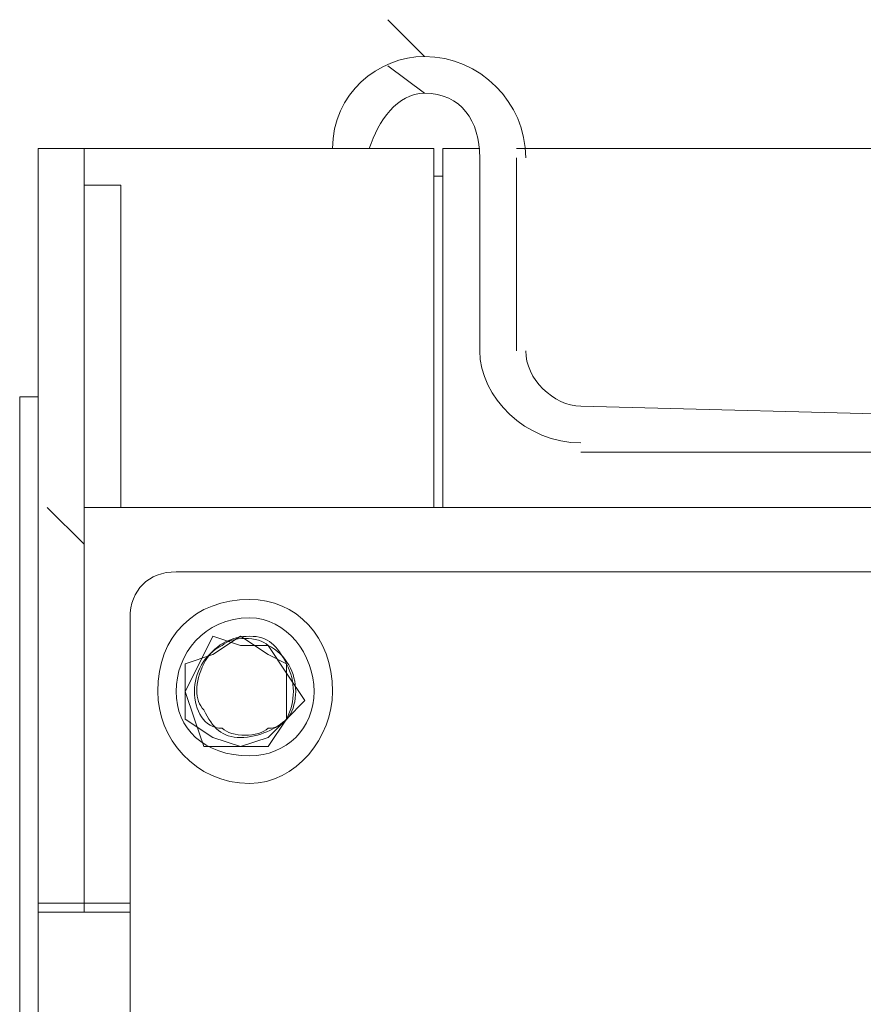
# Model space of a CAD drawing. Header units: millimetres. Extents: x -21108 to 360233, y 566 to 551167.
# Tile 21 of 38: x 179558 to 179666, y 267991 to 268117. Entities that reach past the tile are written whole.
import ezdxf

# ---------------------------------------------------------------- set-up
doc = ezdxf.new("R2010")
doc.units = ezdxf.units.MM
doc.header["$LTSCALE"] = 10

msp = doc.modelspace()

# ---------------------------------------------------------------- linework, layer by layer
at = {"linetype": 'Continuous', "lineweight": 20}
for points in [[(179609.781, 268112.586), (179605.067, 268117.3), (179605.067, 268117.3)], [(179609.781, 268107.873), (179605.067, 268111.408), (179605.067, 268111.408)], [(179560.287, 268089.018), (179560.287, 268100.802), (179566.179, 268100.802), (179566.179, 268089.018)], [(179566.179, 268100.802), (179567.358, 268100.802), (179608.603, 268100.802)], [(179608.603, 268100.802), (179610.96, 268100.802), (179610.96, 268100.802)], [(179610.96, 268100.802), (179610.96, 268054.843), (179610.96, 268054.843)], [(179612.138, 268100.802), (179616.852, 268100.802), (179616.852, 268100.802)], [(179612.138, 268059.557), (179612.138, 268100.802), (179612.138, 268100.802)], [(179621.565, 268100.802), (179675.773, 268100.802), (179675.773, 268100.802)], [(179616.852, 268099.624), (179616.852, 268074.876), (179616.852, 268074.876)], [(179621.565, 268074.876), (179621.565, 268099.624), (179621.565, 268099.624)], [(179610.96, 268097.267), (179612.138, 268097.267), (179612.138, 268097.267)], [(179566.179, 268096.088), (179570.893, 268096.088), (179570.893, 268083.125)], [(179560.287, 268089.018), (179560.287, 268004.171), (179566.179, 268004.171), (179566.179, 268089.018)], [(179566.179, 268054.843), (179570.893, 268054.843), (179570.893, 268083.125)], [(179560.287, 268068.984), (179557.93, 268068.984), (179557.93, 268068.984)], [(179560.287, 267444.416), (179557.93, 267444.416), (179557.93, 268068.984)], [(179675.773, 268066.627), (179629.815, 268067.806), (179629.815, 268067.806)], [(179629.815, 268061.914), (179675.773, 268061.914), (179675.773, 268061.914)], [(179612.138, 268059.557), (179612.138, 268054.843), (179612.138, 268054.843)], [(179566.179, 268050.129), (179561.466, 268054.843), (179561.466, 268054.843)], [(179566.179, 268044.237), (179566.179, 268054.843), (179566.179, 268054.843)], [(179570.893, 268054.843), (180566.667, 268054.843), (180566.667, 268054.843)], [(180559.596, 268046.594), (179577.964, 268046.594), (179577.964, 268046.594)], [(179566.179, 268004.171), (179566.179, 268044.237), (179566.179, 268044.237)], [(179572.071, 268040.702), (179572.071, 267493.91), (179572.071, 267493.91)], [(179586.213, 268037.167), (179582.677, 268038.345), (179580.32, 268033.631)], [(179589.748, 268035.988), (179586.213, 268038.345), (179582.677, 268035.988)], [(179586.213, 268024.204), (179589.748, 268024.204), (179592.105, 268027.739), (179594.462, 268030.096), (179592.105, 268033.631), (179589.748, 268037.167), (179586.213, 268037.167)], [(179582.677, 268035.988), (179579.142, 268034.81), (179579.142, 268031.275), (179579.142, 268027.739), (179582.677, 268025.382)], [(179592.105, 268031.275), (179592.105, 268034.81), (179589.748, 268035.988)], [(179580.32, 268033.631), (179579.142, 268031.275), (179579.142, 268031.275)], [(179579.142, 268031.275), (179580.32, 268027.739), (179580.32, 268027.739)], [(179589.748, 268025.382), (179592.105, 268027.739), (179592.105, 268031.275)], [(179580.32, 268027.739), (179581.499, 268024.204), (179586.213, 268024.204)], [(179582.677, 268025.382), (179586.213, 268024.204), (179589.748, 268025.382)], [(179560.287, 268004.171), (179560.287, 268002.992), (179560.287, 268002.992)], [(179566.179, 268002.992), (179566.179, 268004.171), (179566.179, 268004.171)], [(179572.071, 268004.171), (179566.179, 268004.171), (179566.179, 268004.171)], [(179560.287, 268002.992), (179570.893, 268002.992), (179570.893, 268002.992)], [(179572.071, 266432.144), (179570.893, 266432.144), (179560.287, 266432.144), (179560.287, 268002.992)], [(179570.893, 268002.992), (179572.071, 268002.992), (179572.071, 268002.992)]]:
    msp.add_lwpolyline(points, dxfattribs=at)
for points in [[(179609.781, 268112.586), (179603.889, 268112.586), (179597.997, 268107.873), (179597.997, 268100.802)], [(179622.744, 268099.624), (179622.744, 268106.694), (179616.852, 268112.586), (179609.781, 268112.586)], [(179609.781, 268107.873), (179606.246, 268107.873), (179603.889, 268104.337), (179602.711, 268100.802)], [(179616.852, 268099.624), (179616.852, 268104.337), (179614.495, 268107.873), (179609.781, 268107.873)], [(179616.852, 268074.876), (179616.852, 268068.984), (179622.744, 268063.092), (179629.815, 268063.092)], [(179622.744, 268074.876), (179622.744, 268071.341), (179626.279, 268067.806), (179629.815, 268067.806)], [(179577.964, 268046.594), (179574.428, 268046.594), (179572.071, 268044.237), (179572.071, 268040.702)], [(179587.391, 268038.345), (179585.034, 268038.345), (179582.677, 268037.167), (179581.499, 268034.81)], [(179589.748, 268037.167), (179588.569, 268038.345), (179585.034, 268038.345), (179583.856, 268037.167)], [(179592.105, 268034.81), (179590.926, 268037.167), (179589.748, 268038.345), (179587.391, 268038.345)], [(179583.856, 268037.167), (179581.499, 268035.988), (179580.32, 268033.631), (179580.32, 268031.275)], [(179593.283, 268031.275), (179593.283, 268033.631), (179592.105, 268035.988), (179589.748, 268037.167)], [(179581.499, 268034.81), (179580.32, 268032.453), (179580.32, 268030.096), (179581.499, 268028.918)], [(179592.105, 268027.739), (179593.283, 268030.096), (179593.283, 268032.453), (179592.105, 268034.81)], [(179580.32, 268031.275), (179580.32, 268028.918), (179581.499, 268026.561), (179583.856, 268026.561)], [(179589.748, 268026.561), (179592.105, 268026.561), (179593.283, 268028.918), (179593.283, 268031.275)], [(179581.499, 268028.918), (179582.677, 268026.561), (179583.856, 268025.382), (179586.213, 268025.382)], [(179586.213, 268025.382), (179588.569, 268025.382), (179590.926, 268026.561), (179592.105, 268027.739)], [(179583.856, 268026.561), (179585.034, 268025.382), (179588.569, 268025.382), (179589.748, 268026.561)]]:
    msp.add_open_spline(points, degree=3, dxfattribs=at)
for points in [[(179597.997, 268031.275), (179597.997, 268038.345), (179593.283, 268043.059), (179587.391, 268043.059), (179587.391, 268043.059), (179580.32, 268043.059), (179575.607, 268038.345), (179575.607, 268031.275), (179575.607, 268031.275), (179575.607, 268025.382), (179580.32, 268019.49), (179587.391, 268019.49), (179587.391, 268019.49), (179593.283, 268019.49), (179597.997, 268025.382), (179597.997, 268031.275)], [(179595.64, 268031.275), (179595.64, 268035.988), (179592.105, 268040.702), (179587.391, 268040.702), (179587.391, 268040.702), (179581.499, 268040.702), (179577.964, 268035.988), (179577.964, 268031.275), (179577.964, 268031.275), (179577.964, 268026.561), (179581.499, 268023.026), (179587.391, 268023.026), (179587.391, 268023.026), (179592.105, 268023.026), (179595.64, 268026.561), (179595.64, 268031.275)]]:
    msp.add_open_spline(points, degree=3, knots=[0, 0, 0, 0, 0.0625, 0.0625, 0.0625, 0.062501, 0.125, 0.125, 0.125, 0.125001, 0.1875, 0.1875, 0.1875, 0.187501, 1, 1, 1, 1], dxfattribs=at)

doc.saveas('drawing.dxf')
